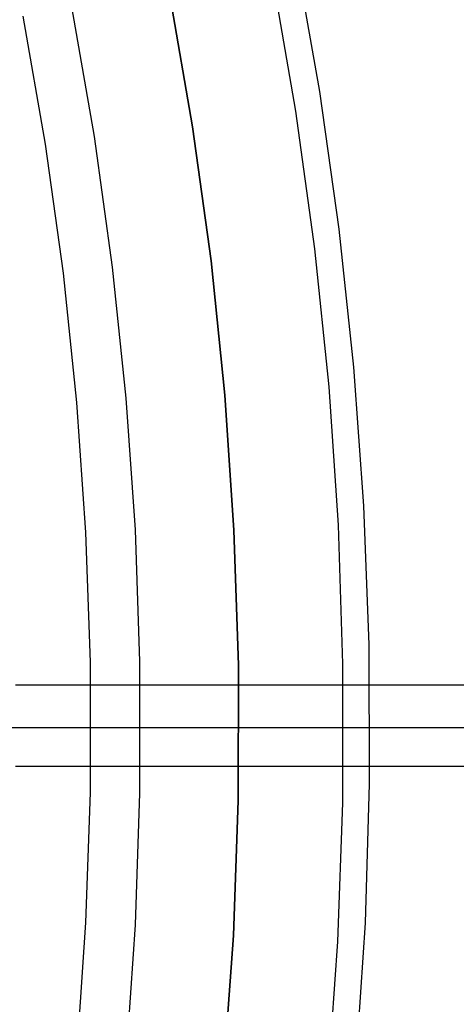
# Model space of a CAD drawing. Header units: millimetres. Extents: x 6038 to 7358, y -8545 to -7225.
# Tile 228 of 256: x 6754.5 to 6761.13, y -7888.88 to -7873.91. Entities that reach past the tile are written whole.
import ezdxf

# ---------------------------------------------------------------- set-up
doc = ezdxf.new("R2010")
doc.units = ezdxf.units.MM
doc.layers.add('color', color=7, linetype='Continuous')

msp = doc.modelspace()

# ---------------------------------------------------------------- linework, layer by layer
at = {"color": 7, "true_color": 0xffffff}
for p, q in [((6754.889, -7875.806, 212.03), (6754.549, -7873.859, 212.03)), ((6755.631, -7875.69, 211.366), (6755.287, -7873.717, 211.366)), ((6755.161, -7877.764, 212.03), (6754.889, -7875.806, 212.03)), ((6755.907, -7877.674, 211.366), (6755.631, -7875.69, 211.366)), ((6756.114, -7879.666, 211.366), (6755.907, -7877.674, 211.366)), ((6755.365, -7879.731, 212.03), (6755.161, -7877.764, 212.03)), ((6756.252, -7881.664, 211.366), (6756.114, -7879.666, 211.366)), ((6755.502, -7881.703, 212.03), (6755.365, -7879.731, 212.03)), ((6755.57, -7883.678, 212.03), (6755.502, -7881.703, 212.03)), ((6756.321, -7883.665, 211.366), (6756.252, -7881.664, 211.366)), ((6755.57, -7885.655, 212.03), (6755.57, -7883.678, 212.03)), ((6756.321, -7885.668, 211.366), (6756.321, -7883.665, 211.366)), ((6763.138, -7884.024, 68.69), (6754.433, -7884.024, 68.69)), ((6750.408, -7884.667, 88.1), (6769.256, -7884.667, 88.1)), ((6754.066, -7884.667, 208.752), (6754.851, -7884.667, 209.597)), ((6754.152, -7884.667, 210.316), (6754.88, -7884.667, 211.16)), ((6754.851, -7884.667, 209.597), (6755.605, -7884.667, 210.469)), ((6754.88, -7884.667, 211.16), (6755.578, -7884.667, 212.03)), ((6755.578, -7884.667, 212.03), (6756.246, -7884.667, 212.923)), ((6755.605, -7884.667, 210.469), (6756.33, -7884.667, 211.366)), ((6756.246, -7884.667, 212.923), (6756.883, -7884.667, 213.838)), ((6756.33, -7884.667, 211.366), (6757.022, -7884.667, 212.289)), ((6756.883, -7884.667, 213.838), (6757.487, -7884.667, 214.776)), ((6757.022, -7884.667, 212.289), (6757.682, -7884.667, 213.234)), ((6757.487, -7884.667, 214.776), (6758.059, -7884.667, 215.733)), ((6757.682, -7884.667, 213.234), (6758.309, -7884.667, 214.203)), ((6758.059, -7884.667, 215.733), (6758.597, -7884.667, 216.71)), ((6758.309, -7884.667, 214.203), (6758.901, -7884.667, 215.192)), ((6758.597, -7884.667, 216.71), (6759.1, -7884.667, 217.705)), ((6758.901, -7884.667, 215.192), (6759.459, -7884.667, 216.201)), ((6759.1, -7884.667, 217.705), (6759.569, -7884.667, 218.717)), ((6759.459, -7884.667, 216.201), (6759.981, -7884.667, 217.23)), ((6759.569, -7884.667, 218.717), (6760.003, -7884.667, 219.744)), ((6759.981, -7884.667, 217.23), (6760.467, -7884.667, 218.275)), ((6760.003, -7884.667, 219.744), (6760.4, -7884.667, 220.786)), ((6760.4, -7884.667, 220.786), (6760.761, -7884.667, 221.841)), ((6760.467, -7884.667, 218.275), (6760.917, -7884.667, 219.338)), ((6760.761, -7884.667, 221.841), (6761.086, -7884.667, 222.908)), ((6760.917, -7884.667, 219.338), (6761.329, -7884.667, 220.415)), ((6761.086, -7884.667, 222.908), (6761.373, -7884.667, 223.986)), ((6763.138, -7885.261, 63.331), (6754.433, -7885.261, 63.331)), ((6755.502, -7887.63, 212.03), (6755.57, -7885.655, 212.03)), ((6756.252, -7887.669, 211.366), (6756.321, -7885.668, 211.366)), ((6755.365, -7889.603, 212.03), (6755.502, -7887.63, 212.03)), ((6756.114, -7889.667, 211.366), (6756.252, -7887.669, 211.366))]:
    msp.add_line(p, q, dxfattribs=at)
at = {"layer": 'color', "color": 254, "true_color": 0xcad1ee}
for p, q in [((6759.052, -7875.002, 30.3), (6758.685, -7872.922, 30.3)), ((6759.052, -7875.002, 30.3), (6758.685, -7872.922, 30.3)), ((6759.052, -7875.002, 28.2), (6758.685, -7872.922, 28.2)), ((6759.052, -7875.002, 29.25), (6758.685, -7872.922, 29.25)), ((6759.052, -7875.002, 28.2), (6758.685, -7872.922, 28.2)), ((6758.327, -7873.225, 26.2), (6758.686, -7875.303, 26.2)), ((6758.327, -7873.225, 26.2), (6758.686, -7875.303, 26.2)), ((6756.772, -7873.519, 28.2), (6757.121, -7875.543, 28.2)), ((6757.121, -7875.543, 26.2), (6756.772, -7873.519, 26.2)), ((6756.772, -7873.519, 27.2), (6757.121, -7875.543, 27.2)), ((6757.121, -7875.543, 26.2), (6756.772, -7873.519, 26.2)), ((6756.772, -7873.519, 28.2), (6757.121, -7875.543, 28.2)), ((6759.348, -7877.094, 30.3), (6759.052, -7875.002, 30.3)), ((6759.348, -7877.094, 30.3), (6759.052, -7875.002, 30.3)), ((6759.348, -7877.094, 28.2), (6759.052, -7875.002, 28.2)), ((6759.348, -7877.094, 29.25), (6759.052, -7875.002, 29.25)), ((6759.348, -7877.094, 28.2), (6759.052, -7875.002, 28.2)), ((6758.686, -7875.303, 26.2), (6758.973, -7877.393, 26.2)), ((6758.686, -7875.303, 26.2), (6758.973, -7877.393, 26.2)), ((6757.121, -7875.543, 28.2), (6757.401, -7877.578, 28.2)), ((6757.401, -7877.578, 26.2), (6757.121, -7875.543, 26.2)), ((6757.121, -7875.543, 27.2), (6757.401, -7877.578, 27.2)), ((6757.401, -7877.578, 26.2), (6757.121, -7875.543, 26.2)), ((6757.121, -7875.543, 28.2), (6757.401, -7877.578, 28.2)), ((6759.572, -7879.194, 30.3), (6759.348, -7877.094, 30.3)), ((6759.572, -7879.194, 30.3), (6759.348, -7877.094, 30.3)), ((6759.572, -7879.194, 28.2), (6759.348, -7877.094, 28.2)), ((6759.572, -7879.194, 29.25), (6759.348, -7877.094, 29.25)), ((6759.572, -7879.194, 28.2), (6759.348, -7877.094, 28.2)), ((6758.973, -7877.393, 26.2), (6759.188, -7879.491, 26.2)), ((6758.973, -7877.393, 26.2), (6759.188, -7879.491, 26.2)), ((6757.401, -7877.578, 28.2), (6757.611, -7879.621, 28.2)), ((6757.611, -7879.621, 26.2), (6757.401, -7877.578, 26.2)), ((6757.401, -7877.578, 27.2), (6757.611, -7879.621, 27.2)), ((6757.611, -7879.621, 26.2), (6757.401, -7877.578, 26.2)), ((6757.401, -7877.578, 28.2), (6757.611, -7879.621, 28.2)), ((6759.724, -7881.301, 30.3), (6759.572, -7879.194, 30.3)), ((6759.724, -7881.301, 30.3), (6759.572, -7879.194, 30.3)), ((6759.724, -7881.301, 28.2), (6759.572, -7879.194, 28.2)), ((6759.724, -7881.301, 29.25), (6759.572, -7879.194, 29.25)), ((6759.724, -7881.301, 28.2), (6759.572, -7879.194, 28.2)), ((6759.188, -7879.491, 26.2), (6759.331, -7881.595, 26.2)), ((6759.188, -7879.491, 26.2), (6759.331, -7881.595, 26.2)), ((6757.611, -7879.621, 28.2), (6757.749, -7881.671, 28.2)), ((6757.749, -7881.671, 26.2), (6757.611, -7879.621, 26.2)), ((6757.611, -7879.621, 27.2), (6757.749, -7881.671, 27.2)), ((6757.749, -7881.671, 26.2), (6757.611, -7879.621, 26.2)), ((6757.611, -7879.621, 28.2), (6757.749, -7881.671, 28.2)), ((6759.804, -7883.411, 30.3), (6759.724, -7881.301, 30.3)), ((6759.804, -7883.411, 30.3), (6759.724, -7881.301, 30.3)), ((6759.804, -7883.411, 28.2), (6759.724, -7881.301, 28.2)), ((6759.804, -7883.411, 29.25), (6759.724, -7881.301, 29.25)), ((6759.804, -7883.411, 28.2), (6759.724, -7881.301, 28.2)), ((6759.331, -7881.595, 26.2), (6759.4, -7883.703, 26.2)), ((6759.331, -7881.595, 26.2), (6759.4, -7883.703, 26.2)), ((6757.749, -7881.671, 28.2), (6757.817, -7883.724, 28.2)), ((6757.817, -7883.724, 26.2), (6757.749, -7881.671, 26.2)), ((6757.749, -7881.671, 27.2), (6757.817, -7883.724, 27.2)), ((6757.817, -7883.724, 26.2), (6757.749, -7881.671, 26.2)), ((6757.749, -7881.671, 28.2), (6757.817, -7883.724, 28.2)), ((6759.81, -7885.524, 30.3), (6759.804, -7883.411, 30.3)), ((6759.81, -7885.524, 30.3), (6759.804, -7883.411, 30.3)), ((6759.81, -7885.524, 28.2), (6759.804, -7883.411, 28.2)), ((6759.81, -7885.524, 29.25), (6759.804, -7883.411, 29.25)), ((6759.81, -7885.524, 28.2), (6759.804, -7883.411, 28.2)), ((6757.817, -7883.724, 28.2), (6757.814, -7885.778, 28.2)), ((6757.814, -7885.778, 26.2), (6757.817, -7883.724, 26.2)), ((6757.817, -7883.724, 27.2), (6757.814, -7885.778, 27.2)), ((6757.814, -7885.778, 26.2), (6757.817, -7883.724, 26.2)), ((6757.817, -7883.724, 28.2), (6757.814, -7885.778, 28.2)), ((6759.4, -7883.703, 26.2), (6759.397, -7885.811, 26.2)), ((6759.4, -7883.703, 26.2), (6759.397, -7885.811, 26.2)), ((6759.745, -7887.635, 30.3), (6759.81, -7885.524, 30.3)), ((6759.745, -7887.635, 30.3), (6759.81, -7885.524, 30.3)), ((6759.745, -7887.635, 28.2), (6759.81, -7885.524, 28.2)), ((6759.745, -7887.635, 29.25), (6759.81, -7885.524, 29.25)), ((6759.745, -7887.635, 28.2), (6759.81, -7885.524, 28.2)), ((6757.814, -7885.778, 28.2), (6757.74, -7887.83, 28.2)), ((6757.74, -7887.83, 26.2), (6757.814, -7885.778, 26.2)), ((6757.814, -7885.778, 27.2), (6757.74, -7887.83, 27.2)), ((6757.74, -7887.83, 26.2), (6757.814, -7885.778, 26.2)), ((6757.814, -7885.778, 28.2), (6757.74, -7887.83, 28.2)), ((6759.397, -7885.811, 26.2), (6759.321, -7887.919, 26.2)), ((6759.397, -7885.811, 26.2), (6759.321, -7887.919, 26.2)), ((6759.607, -7889.742, 30.3), (6759.745, -7887.635, 30.3)), ((6759.607, -7889.742, 30.3), (6759.745, -7887.635, 30.3)), ((6759.607, -7889.742, 28.2), (6759.745, -7887.635, 28.2)), ((6759.607, -7889.742, 29.25), (6759.745, -7887.635, 29.25)), ((6759.607, -7889.742, 28.2), (6759.745, -7887.635, 28.2)), ((6757.74, -7887.83, 28.2), (6757.595, -7889.879, 28.2)), ((6757.595, -7889.879, 26.2), (6757.74, -7887.83, 26.2)), ((6757.74, -7887.83, 27.2), (6757.595, -7889.879, 27.2)), ((6757.595, -7889.879, 26.2), (6757.74, -7887.83, 26.2)), ((6757.74, -7887.83, 28.2), (6757.595, -7889.879, 28.2)), ((6759.321, -7887.919, 26.2), (6759.173, -7890.023, 26.2)), ((6759.321, -7887.919, 26.2), (6759.173, -7890.023, 26.2))]:
    msp.add_line(p, q, dxfattribs=at)
at = {"layer": 'color'}
msp.add_line((6625.316, -7884.667, 43.5), (6771.316, -7884.667, 43.5), dxfattribs=at)

doc.saveas('drawing.dxf')
